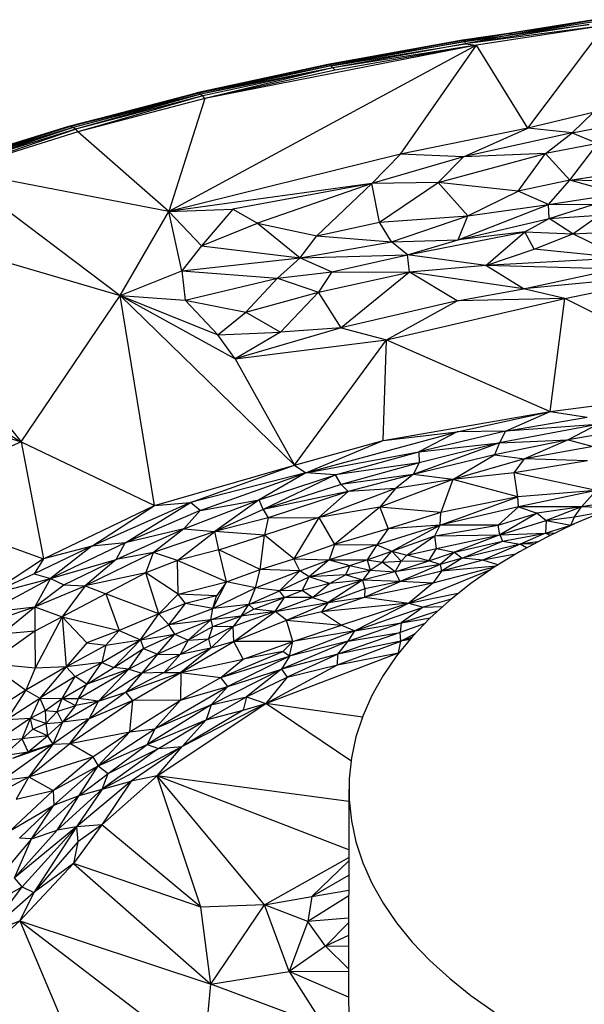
# Paper-space layout '_Isométrica' of a CAD drawing. Header units: millimetres. Extents: x -309 to 308, y -478 to -117.
# Tile 13 of 23: x -140 to -53, y -275 to -122. Entities that reach past the tile are written whole.
import ezdxf

# ---------------------------------------------------------------- set-up
doc = ezdxf.new("R2010")
doc.units = ezdxf.units.MM

psp = doc.layouts.new('_Isométrica')

# ---------------------------------------------------------------- linework, layer by layer
at = {"color": 7, "linetype": 'Continuous', "lineweight": 25}
for p, q in [((-51.1, -122.43), (-64.29, -124.55)), ((-51.1, -122.43), (-64.04, -124.59)), ((-51.04, -122.5), (-64.04, -124.59)), ((-51.04, -122.5), (-63.62, -124.73)), ((-63.62, -124.73), (-51.1, -122.72)), ((-64.29, -124.55), (-71.41, -125.59)), ((-64.29, -124.55), (-71.23, -125.63)), ((-64.04, -124.59), (-71.23, -125.63)), ((-64.04, -124.59), (-71.04, -125.82)), ((-51.81, -123.19), (-70.99, -126.16)), ((-49.34, -123.32), (-70.99, -126.16)), ((-49.34, -123.32), (-69.23, -126.35)), ((-64.29, -124.55), (-64.04, -124.59)), ((-64.04, -124.59), (-63.62, -124.73)), ((-63.62, -124.73), (-51.81, -123.19)), ((-61.31, -139.2), (-49.34, -123.32)), ((-71.41, -125.59), (-92.18, -129.33)), ((-71.23, -125.63), (-92.18, -129.33)), ((-71.23, -125.63), (-91.94, -129.37)), ((-91.94, -129.37), (-71.04, -125.82)), ((-71.04, -125.82), (-91.69, -129.54)), ((-91.69, -129.54), (-70.99, -126.16)), ((-70.99, -126.16), (-91.43, -129.85)), ((-71.41, -125.59), (-71.23, -125.63)), ((-71.23, -125.63), (-71.04, -125.82)), ((-71.04, -125.82), (-63.62, -124.73)), ((-71.04, -125.82), (-70.99, -126.16)), ((-63.62, -124.73), (-70.99, -126.16)), ((-70.99, -126.16), (-69.23, -126.35)), ((-69.23, -126.35), (-116.76, -152.04)), ((-69.23, -126.35), (-111.2, -134.63)), ((-69.23, -126.35), (-91.43, -129.85)), ((-69.23, -126.35), (-91.07, -130.25)), ((-80.97, -143.22), (-69.23, -126.35)), ((-61.31, -139.2), (-69.23, -126.35)), ((-92.18, -129.33), (-112.43, -133.73)), ((-112.43, -133.73), (-91.94, -129.37)), ((-91.94, -129.37), (-112.15, -133.76)), ((-91.69, -129.54), (-112.15, -133.76)), ((-91.69, -129.54), (-111.84, -133.92)), ((-91.43, -129.85), (-111.84, -133.92)), ((-91.43, -129.85), (-111.51, -134.21)), ((-91.43, -129.85), (-111.2, -134.63)), ((-91.07, -130.25), (-111.2, -134.63)), ((-92.18, -129.33), (-91.94, -129.37)), ((-91.94, -129.37), (-91.69, -129.54)), ((-91.43, -129.85), (-91.69, -129.54)), ((-91.43, -129.85), (-91.07, -130.25)), ((-132.27, -138.92), (-112.43, -133.73)), ((-112.15, -133.76), (-132.27, -138.92)), ((-112.15, -133.76), (-131.94, -138.94)), ((-112.43, -133.73), (-112.15, -133.76)), ((-112.15, -133.76), (-111.84, -133.92)), ((-111.84, -133.92), (-131.94, -138.94)), ((-111.84, -133.92), (-131.57, -139.08)), ((-111.84, -133.92), (-131.21, -139.36)), ((-111.51, -134.21), (-131.21, -139.36)), ((-111.51, -134.21), (-130.82, -139.77)), ((-111.2, -134.63), (-130.82, -139.77)), ((-111.2, -134.63), (-116.76, -152.04)), ((-111.84, -133.92), (-111.51, -134.21)), ((-111.2, -134.63), (-111.51, -134.21)), ((-51.18, -136.76), (-61.31, -139.2)), ((-54.46, -139.92), (-51.18, -136.76)), ((-54.46, -139.92), (-46.12, -138.27)), ((-132.27, -138.92), (-151.49, -144.91)), ((-131.94, -138.94), (-151.49, -144.91)), ((-131.94, -138.94), (-151.11, -144.91)), ((-131.57, -139.08), (-151.11, -144.91)), ((-131.57, -139.08), (-150.69, -145.04)), ((-131.57, -139.08), (-150.27, -145.31)), ((-131.21, -139.36), (-150.27, -145.31)), ((-149.88, -145.71), (-131.21, -139.36)), ((-130.82, -139.77), (-149.88, -145.71)), ((-132.27, -138.92), (-131.94, -138.94)), ((-131.57, -139.08), (-131.94, -138.94)), ((-131.21, -139.36), (-131.57, -139.08)), ((-131.21, -139.36), (-130.82, -139.77)), ((-116.76, -152.04), (-130.82, -139.77)), ((-61.31, -139.2), (-80.97, -143.22)), ((-71.24, -143.64), (-61.31, -139.2)), ((-54.46, -139.92), (-61.31, -139.2)), ((-54.46, -139.92), (-71.24, -143.64)), ((-58.58, -143.08), (-54.46, -139.92)), ((-54.46, -139.92), (-50.49, -141.56)), ((-50.49, -141.56), (-58.58, -143.08)), ((-54.79, -147.21), (-50.49, -141.56)), ((-80.97, -143.22), (-116.76, -152.04)), ((-80.97, -143.22), (-85.41, -147.74)), ((-71.24, -143.64), (-85.41, -147.74)), ((-71.24, -143.64), (-80.97, -143.22)), ((-75.17, -147.56), (-58.58, -143.08)), ((-75.17, -147.56), (-71.24, -143.64)), ((-58.58, -143.08), (-71.24, -143.64)), ((-62.78, -148.94), (-58.58, -143.08)), ((-54.79, -147.21), (-58.58, -143.08)), ((-149.88, -145.71), (-124.29, -165.01)), ((-116.76, -152.04), (-149.88, -145.71)), ((-54.79, -147.21), (-42.27, -145.32)), ((-54.79, -147.21), (-62.78, -148.94)), ((-58.1, -151), (-54.79, -147.21)), ((-47.44, -149.31), (-54.79, -147.21)), ((-46.76, -147.46), (-54.79, -147.21)), ((-85.41, -147.74), (-116.76, -152.04)), ((-85.41, -147.74), (-106.86, -151.68)), ((-85.41, -147.74), (-103.08, -153.88)), ((-85.41, -147.74), (-93.88, -155.84)), ((-75.17, -147.56), (-85.41, -147.74)), ((-84.22, -153.71), (-85.41, -147.74)), ((-84.22, -153.71), (-75.17, -147.56)), ((-70.58, -152.72), (-75.17, -147.56)), ((-62.78, -148.94), (-75.17, -147.56)), ((-70.58, -152.72), (-62.78, -148.94)), ((-58.1, -151), (-62.78, -148.94)), ((-58.1, -151), (-47.44, -149.31)), ((-124.29, -165.01), (-116.76, -152.04)), ((-116.76, -152.04), (-106.86, -151.68)), ((-114.75, -161.24), (-116.76, -152.04)), ((-116.76, -152.04), (-111.7, -157.38)), ((-106.86, -151.68), (-111.7, -157.38)), ((-106.86, -151.68), (-103.08, -153.88)), ((-72.03, -156.45), (-58.1, -151)), ((-70.58, -152.72), (-58.1, -151)), ((-57.98, -153.13), (-58.1, -151)), ((-51.33, -151.01), (-58.1, -151)), ((-57.98, -153.13), (-51.33, -151.01)), ((-167.9, -152.32), (-139.6, -187.64)), ((-167.9, -152.32), (-124.29, -165.01)), ((-84.22, -153.71), (-70.58, -152.72)), ((-82.36, -156.74), (-70.58, -152.72)), ((-72.03, -156.45), (-70.58, -152.72)), ((-72.03, -156.45), (-57.98, -153.13)), ((-61.77, -155.19), (-57.98, -153.13)), ((-57.98, -153.13), (-50.25, -152.61)), ((-54.36, -155.5), (-57.98, -153.13)), ((-54.36, -155.5), (-50.25, -152.61)), ((-111.7, -157.38), (-103.08, -153.88)), ((-103.08, -153.88), (-96.45, -159.2)), ((-103.08, -153.88), (-93.88, -155.84)), ((-93.88, -155.84), (-84.22, -153.71)), ((-82.36, -156.74), (-84.22, -153.71)), ((-54.36, -155.5), (-46.17, -155.08)), ((-96.45, -159.2), (-93.88, -155.84)), ((-93.88, -155.84), (-82.36, -156.74)), ((-82.36, -156.74), (-72.03, -156.45)), ((-79.87, -158.75), (-61.77, -155.19)), ((-79.87, -158.75), (-72.03, -156.45)), ((-61.77, -155.19), (-72.03, -156.45)), ((-67.79, -160.4), (-61.77, -155.19)), ((-60.31, -157.88), (-61.77, -155.19)), ((-61.77, -155.19), (-54.36, -155.5)), ((-60.31, -157.88), (-54.36, -155.5)), ((-46.73, -159.23), (-54.36, -155.5)), ((-111.7, -157.38), (-114.75, -161.24)), ((-111.7, -157.38), (-96.45, -159.2)), ((-96.45, -159.2), (-82.36, -156.74)), ((-79.87, -158.75), (-82.36, -156.74)), ((-67.79, -160.4), (-60.31, -157.88)), ((-46.73, -159.23), (-60.31, -157.88)), ((-114.75, -161.24), (-96.45, -159.2)), ((-99.98, -162.33), (-96.45, -159.2)), ((-96.45, -159.2), (-79.87, -158.75)), ((-96.45, -159.2), (-91.59, -161.38)), ((-91.59, -161.38), (-79.87, -158.75)), ((-79.59, -161.45), (-79.87, -158.75)), ((-67.79, -160.4), (-79.87, -158.75)), ((-46.73, -159.23), (-67.79, -160.4)), ((-185.45, -159.81), (-139.6, -187.64)), ((-67.79, -160.4), (-79.59, -161.45)), ((-61.95, -164.02), (-67.79, -160.4)), ((-47.97, -160.97), (-67.79, -160.4)), ((-61.95, -164.02), (-47.97, -160.97)), ((-124.29, -165.01), (-114.75, -161.24)), ((-114.75, -161.24), (-114.22, -165.76)), ((-114.75, -161.24), (-99.98, -162.33)), ((-114.22, -165.76), (-99.98, -162.33)), ((-104.86, -167.63), (-99.98, -162.33)), ((-99.98, -162.33), (-91.59, -161.38)), ((-99.98, -162.33), (-93.63, -164.54)), ((-91.59, -161.38), (-93.63, -164.54)), ((-93.63, -164.54), (-79.59, -161.45)), ((-91.59, -161.38), (-79.59, -161.45)), ((-79.59, -161.45), (-90.12, -170.01)), ((-72.19, -165.85), (-79.59, -161.45)), ((-61.95, -164.02), (-79.59, -161.45)), ((-35.57, -161.42), (-61.95, -164.02)), ((-55.55, -165.48), (-35.57, -161.42)), ((-72.19, -165.85), (-61.95, -164.02)), ((-55.55, -165.48), (-61.95, -164.02)), ((-139.6, -187.64), (-124.29, -165.01)), ((-118.99, -197.46), (-124.29, -165.01)), ((-97.37, -191.22), (-124.29, -165.01)), ((-124.29, -165.01), (-106.53, -174.8)), ((-124.29, -165.01), (-109.17, -171.1)), ((-124.29, -165.01), (-114.22, -165.76)), ((-104.86, -167.63), (-93.63, -164.54)), ((-93.63, -164.54), (-99.52, -170.71)), ((-90.12, -170.01), (-93.63, -164.54)), ((-83.13, -171.87), (-55.55, -165.48)), ((-55.55, -165.48), (-72.19, -165.85)), ((-57.82, -182.97), (-55.55, -165.48)), ((-28.66, -179.07), (-55.55, -165.48)), ((-109.17, -171.1), (-114.22, -165.76)), ((-114.22, -165.76), (-104.86, -167.63)), ((-72.19, -165.85), (-90.12, -170.01)), ((-83.13, -171.87), (-72.19, -165.85)), ((-201.86, -167.93), (-139.6, -187.64)), ((-109.17, -171.1), (-104.86, -167.63)), ((-104.86, -167.63), (-99.52, -170.71)), ((-90.12, -170.01), (-106.53, -174.8)), ((-90.12, -170.01), (-99.52, -170.71)), ((-90.12, -170.01), (-83.13, -171.87)), ((-109.17, -171.1), (-99.52, -170.71)), ((-106.53, -174.8), (-109.17, -171.1)), ((-99.52, -170.71), (-106.53, -174.8)), ((-106.53, -174.8), (-83.13, -171.87)), ((-97.37, -191.22), (-83.13, -171.87)), ((-83.62, -187.4), (-83.13, -171.87)), ((-83.13, -171.87), (-57.82, -182.97)), ((-106.53, -174.8), (-97.37, -191.22)), ((-57.82, -182.97), (-28.66, -179.07)), ((-57.82, -182.97), (-38.72, -180.48)), ((-83.62, -187.4), (-57.82, -182.97)), ((-72.2, -186.1), (-57.82, -182.97)), ((-64.75, -185.99), (-57.82, -182.97)), ((-64.75, -185.99), (-52.1, -183.82)), ((-57.82, -182.97), (-52.1, -183.82)), ((-50.51, -184.97), (-65.67, -187.77)), ((-50.51, -184.97), (-64.75, -185.99)), ((-50.51, -184.97), (-55.05, -187.3)), ((-44.26, -185.45), (-55.05, -187.3)), ((-95.6, -192.41), (-72.2, -186.1)), ((-83.62, -187.4), (-72.2, -186.1)), ((-64.75, -185.99), (-78.13, -189.17)), ((-72.2, -186.1), (-78.13, -189.17)), ((-64.75, -185.99), (-72.2, -186.1)), ((-64.75, -185.99), (-65.67, -187.77)), ((-139.6, -187.64), (-160.69, -196.96)), ((-139.6, -187.64), (-136.14, -205.68)), ((-139.6, -187.64), (-118.99, -197.46)), ((-97.37, -191.22), (-83.62, -187.4)), ((-95.6, -192.41), (-83.62, -187.4)), ((-65.67, -187.77), (-78.99, -192.66)), ((-78.13, -189.17), (-65.67, -187.77)), ((-65.67, -187.77), (-78.09, -190.88)), ((-55.05, -187.3), (-66.43, -189.65)), ((-65.67, -187.77), (-66.43, -189.65)), ((-65.67, -187.77), (-55.05, -187.3)), ((-55.05, -187.3), (-61.82, -190.24)), ((-51.18, -188.35), (-61.82, -190.24)), ((-55.05, -187.3), (-51.18, -188.35)), ((-95.6, -192.41), (-78.13, -189.17)), ((-91.03, -192.72), (-78.13, -189.17)), ((-66.43, -189.65), (-78.99, -192.66)), ((-78.13, -189.17), (-78.09, -190.88)), ((-72.87, -193.46), (-66.43, -189.65)), ((-66.43, -189.65), (-61.82, -190.24)), ((-118.99, -197.46), (-97.37, -191.22)), ((-113.41, -196.99), (-97.37, -191.22)), ((-97.37, -191.22), (-95.6, -192.41)), ((-78.09, -190.88), (-91.03, -192.72)), ((-78.09, -190.88), (-90.16, -194.2)), ((-78.09, -190.88), (-78.99, -192.66)), ((-61.82, -190.24), (-72.87, -193.46)), ((-63.42, -192.43), (-61.82, -190.24)), ((-52.09, -190.54), (-63.42, -192.43)), ((-52.09, -190.54), (-61.82, -190.24)), ((-95.6, -192.41), (-113.41, -196.99)), ((-111.94, -198.24), (-95.6, -192.41)), ((-95.6, -192.41), (-102.83, -196.59)), ((-102.83, -196.59), (-91.03, -192.72)), ((-91.03, -192.72), (-102.2, -198.08)), ((-91.03, -192.72), (-95.6, -192.41)), ((-90.16, -194.2), (-91.03, -192.72)), ((-78.99, -192.66), (-90.16, -194.2)), ((-78.99, -192.66), (-89.07, -195.28)), ((-78.99, -192.66), (-81.75, -194.85)), ((-72.87, -193.46), (-78.99, -192.66)), ((-63.42, -192.43), (-72.87, -193.46)), ((-62.84, -196.15), (-63.42, -192.43)), ((-50.72, -195.16), (-63.42, -192.43)), ((-90.16, -194.2), (-102.2, -198.08)), ((-90.16, -194.2), (-89.07, -195.28)), ((-72.87, -193.46), (-84.15, -197.72)), ((-72.87, -193.46), (-81.75, -194.85)), ((-72.87, -193.46), (-74.74, -198.54)), ((-62.84, -196.15), (-72.87, -193.46)), ((-89.07, -195.28), (-102.2, -198.08)), ((-89.07, -195.28), (-101.44, -199.39)), ((-81.75, -194.85), (-93.58, -199.3)), ((-89.07, -195.28), (-93.58, -199.3)), ((-81.75, -194.85), (-89.07, -195.28)), ((-81.75, -194.85), (-84.15, -197.72)), ((-74.84, -200.48), (-62.84, -196.15)), ((-62.84, -196.15), (-74.74, -198.54)), ((-50.72, -195.16), (-62.84, -196.15)), ((-62.74, -197.67), (-62.84, -196.15)), ((-50.72, -195.16), (-62.74, -197.67)), ((-53.02, -197.66), (-50.72, -195.16)), ((-160.69, -196.96), (-136.14, -205.68)), ((-136.14, -205.68), (-118.99, -197.46)), ((-113.41, -196.99), (-128.68, -203.72)), ((-128.68, -203.72), (-118.99, -197.46)), ((-123.52, -203.21), (-113.41, -196.99)), ((-118.99, -197.46), (-113.41, -196.99)), ((-114.43, -201.07), (-102.83, -196.59)), ((-111.94, -198.24), (-113.41, -196.99)), ((-111.94, -198.24), (-102.83, -196.59)), ((-102.83, -196.59), (-109.67, -201.5)), ((-102.2, -198.08), (-102.83, -196.59)), ((-62.74, -197.67), (-74.84, -200.48)), ((-62.74, -197.67), (-65.86, -200.48)), ((-53.02, -197.66), (-62.74, -197.67)), ((-62.74, -197.67), (-59.84, -198.65)), ((-53.02, -197.66), (-59.84, -198.65)), ((-53.02, -197.66), (-58.44, -199.8)), ((-54.06, -199.19), (-53.02, -197.66)), ((-46.46, -196.66), (-53.02, -197.66)), ((-48.15, -197.86), (-53.02, -197.66)), ((-111.94, -198.24), (-123.52, -203.21)), ((-114.43, -201.07), (-111.94, -198.24)), ((-102.2, -198.08), (-109.67, -201.5)), ((-102.2, -198.08), (-101.44, -199.39)), ((-84.15, -197.72), (-93.58, -199.3)), ((-84.15, -197.72), (-91.18, -203.49)), ((-84.15, -197.72), (-82.89, -201.06)), ((-74.74, -198.54), (-84.15, -197.72)), ((-74.74, -198.54), (-82.89, -201.06)), ((-74.84, -200.48), (-74.74, -198.54)), ((-65.86, -200.48), (-59.84, -198.65)), ((-59.84, -198.65), (-65.6, -202.02)), ((-59.84, -198.65), (-58.44, -199.8)), ((-58.44, -199.8), (-54.06, -199.19)), ((-54.66, -200.48), (-54.06, -199.19)), ((-54.06, -199.19), (-49.59, -198.41)), ((-101.44, -199.39), (-109.67, -201.5)), ((-93.58, -199.3), (-101.98, -202.07)), ((-101.44, -199.39), (-101.98, -202.07)), ((-101.44, -199.39), (-93.58, -199.3)), ((-93.58, -199.3), (-97.46, -205.68)), ((-93.58, -199.3), (-91.18, -203.49)), ((-74.84, -200.48), (-84.64, -203.54)), ((-74.84, -200.48), (-82.89, -201.06)), ((-82.29, -204.5), (-74.84, -200.48)), ((-75.65, -202.17), (-74.84, -200.48)), ((-75.65, -202.17), (-65.86, -200.48)), ((-65.86, -200.48), (-74.84, -200.48)), ((-65.6, -202.02), (-65.86, -200.48)), ((-65.6, -202.02), (-58.44, -199.8)), ((-58.44, -199.8), (-58.55, -201.75)), ((-58.55, -201.75), (-54.66, -200.48)), ((-58.44, -199.8), (-54.66, -200.48)), ((-54.66, -200.48), (-54.06, -200.28)), ((-54.66, -200.48), (-54.44, -200.45)), ((-54.58, -200.51), (-54.66, -200.48)), ((-124.92, -205.8), (-114.43, -201.07)), ((-114.43, -201.07), (-123.52, -203.21)), ((-114.43, -201.07), (-119.13, -204.73)), ((-109.67, -201.5), (-119.13, -204.73)), ((-115.43, -205.96), (-109.67, -201.5)), ((-114.43, -201.07), (-109.67, -201.5)), ((-109.03, -204.32), (-109.67, -201.5)), ((-101.98, -202.07), (-109.67, -201.5)), ((-109.03, -204.32), (-101.98, -202.07)), ((-102.65, -207.33), (-101.98, -202.07)), ((-97.46, -205.68), (-101.98, -202.07)), ((-82.89, -201.06), (-91.18, -203.49)), ((-82.89, -201.06), (-84.64, -203.54)), ((-82.29, -204.5), (-75.65, -202.17)), ((-79.99, -205.16), (-75.65, -202.17)), ((-75.65, -202.17), (-65.6, -202.02)), ((-75.38, -204.09), (-75.65, -202.17)), ((-75.38, -204.09), (-65.6, -202.02)), ((-65.6, -202.02), (-72.63, -204.66)), ((-65.6, -202.02), (-58.55, -201.75)), ((-65.6, -202.02), (-65.23, -202.97)), ((-65.23, -202.97), (-58.55, -201.75)), ((-58.55, -201.75), (-62.5, -203.46)), ((-58.55, -201.75), (-57.09, -201.69)), ((-58.55, -201.75), (-57.86, -202.07)), ((-128.68, -203.72), (-137.56, -208.04)), ((-128.68, -203.72), (-136.14, -205.68)), ((-123.52, -203.21), (-135.06, -208.74)), ((-128.68, -203.72), (-135.06, -208.74)), ((-123.52, -203.21), (-128.68, -203.72)), ((-124.92, -205.8), (-123.52, -203.21)), ((-91.18, -203.49), (-97.46, -205.68)), ((-91.18, -203.49), (-91.98, -205.84)), ((-84.64, -203.54), (-91.98, -205.84)), ((-91.18, -203.49), (-84.64, -203.54)), ((-84.64, -203.54), (-86.1, -205.86)), ((-84.64, -203.54), (-82.29, -204.5)), ((-72.63, -204.66), (-65.23, -202.97)), ((-71.42, -205.59), (-65.23, -202.97)), ((-62.5, -203.46), (-71.42, -205.59)), ((-62.5, -203.46), (-68.22, -205.9)), ((-65.23, -202.97), (-62.5, -203.46)), ((-59.82, -203.08), (-62.5, -203.46)), ((-60.38, -203.38), (-62.5, -203.46)), ((-61.48, -203.98), (-62.5, -203.46)), ((-119.13, -204.73), (-129.71, -209.89)), ((-119.13, -204.73), (-124.92, -205.8)), ((-120.31, -207.88), (-119.13, -204.73)), ((-115.43, -205.96), (-119.13, -204.73)), ((-109.03, -204.32), (-115.43, -205.96)), ((-107.85, -209.23), (-109.03, -204.32)), ((-102.65, -207.33), (-109.03, -204.32)), ((-86.1, -205.86), (-82.29, -204.5)), ((-83.78, -206.23), (-82.29, -204.5)), ((-82.29, -204.5), (-80.84, -206.04)), ((-82.29, -204.5), (-79.99, -205.16)), ((-80.84, -206.04), (-79.99, -205.16)), ((-79.99, -205.16), (-75.38, -204.09)), ((-76.59, -206.01), (-79.99, -205.16)), ((-76.59, -206.01), (-75.38, -204.09)), ((-76.59, -206.01), (-72.63, -204.66)), ((-75.38, -204.09), (-72.63, -204.66)), ((-72.63, -204.66), (-74.85, -206.56)), ((-72.63, -204.66), (-71.42, -205.59)), ((-63.22, -204.98), (-68.22, -205.9)), ((-136.14, -205.68), (-144.53, -211.23)), ((-136.14, -205.68), (-137.56, -208.04)), ((-135.06, -208.74), (-124.92, -205.8)), ((-133, -209.73), (-124.92, -205.8)), ((-124.92, -205.8), (-129.71, -209.89)), ((-115.43, -205.96), (-120.31, -207.88)), ((-115.34, -211.18), (-115.43, -205.96)), ((-107.85, -209.23), (-115.43, -205.96)), ((-102.65, -207.33), (-97.46, -205.68)), ((-96.5, -207.57), (-97.46, -205.68)), ((-97.46, -205.68), (-91.98, -205.84)), ((-96.5, -207.57), (-91.98, -205.84)), ((-91.98, -205.84), (-95.09, -208.49)), ((-95.09, -208.49), (-88.8, -206.71)), ((-91.98, -205.84), (-88.8, -206.71)), ((-91.98, -205.84), (-86.1, -205.86)), ((-88.8, -206.71), (-89.45, -208.15)), ((-88.8, -206.71), (-86.1, -205.86)), ((-88.8, -206.71), (-85.65, -207.46)), ((-86.1, -205.86), (-85.65, -207.46)), ((-86.1, -205.86), (-83.78, -206.23)), ((-85.65, -207.46), (-83.78, -206.23)), ((-83.78, -206.23), (-80.84, -206.04)), ((-81.77, -207.71), (-83.78, -206.23)), ((-81.77, -207.71), (-76.59, -206.01)), ((-81.77, -207.71), (-80.84, -206.04)), ((-74.85, -206.56), (-81.77, -207.71)), ((-74.85, -206.56), (-81, -209.19)), ((-80.84, -206.04), (-76.59, -206.01)), ((-74.85, -206.56), (-76.59, -206.01)), ((-71.42, -205.59), (-74.85, -206.56)), ((-74.85, -206.56), (-74.65, -207.62)), ((-71.42, -205.59), (-74.65, -207.62)), ((-68.22, -205.9), (-74.65, -207.62)), ((-68.22, -205.9), (-71.42, -205.59)), ((-65.91, -206.63), (-68.22, -205.9)), ((-137.56, -208.04), (-144.53, -211.23)), ((-137.56, -208.04), (-135.06, -208.74)), ((-120.31, -207.88), (-129.71, -209.89)), ((-120.31, -207.88), (-126.5, -211.1)), ((-118.29, -214.21), (-120.31, -207.88)), ((-115.34, -211.18), (-120.31, -207.88)), ((-107.85, -209.23), (-102.65, -207.33)), ((-103.37, -210.2), (-102.65, -207.33)), ((-103.37, -210.2), (-96.5, -207.57)), ((-96.5, -207.57), (-102.65, -207.33)), ((-99.64, -210.62), (-96.5, -207.57)), ((-95.09, -208.49), (-96.5, -207.57)), ((-89.45, -208.15), (-95.09, -208.49)), ((-91.96, -209.53), (-89.45, -208.15)), ((-89.45, -208.15), (-85.65, -207.46)), ((-86.86, -208.98), (-89.45, -208.15)), ((-85.65, -207.46), (-86.86, -208.98)), ((-81.77, -207.71), (-86.86, -208.98)), ((-85.65, -207.46), (-81.77, -207.71)), ((-81, -209.19), (-81.77, -207.71)), ((-74.65, -207.62), (-81, -209.19)), ((-67.08, -207.39), (-79.7, -212.57)), ((-66.49, -207.01), (-75.99, -209.47)), ((-74.65, -207.62), (-75.99, -209.47)), ((-66.2, -206.82), (-74.65, -207.62)), ((-135.06, -208.74), (-144.64, -213.92)), ((-144.53, -211.23), (-135.06, -208.74)), ((-135.06, -208.74), (-137.49, -213.14)), ((-137.49, -213.14), (-133, -209.73)), ((-135.06, -208.74), (-133, -209.73)), ((-133, -209.73), (-129.71, -209.89)), ((-115.34, -211.18), (-107.85, -209.23)), ((-109.97, -213.36), (-107.85, -209.23)), ((-107.85, -209.23), (-109.4, -211.44)), ((-103.37, -210.2), (-107.85, -209.23)), ((-99.64, -210.62), (-95.09, -208.49)), ((-96.14, -210.61), (-95.09, -208.49)), ((-91.96, -209.53), (-96.14, -210.61)), ((-91.96, -209.53), (-95.09, -208.49)), ((-86.86, -208.98), (-94.57, -211.66)), ((-94.57, -211.66), (-91.96, -209.53)), ((-86.86, -208.98), (-92.16, -212.44)), ((-86.86, -208.98), (-91.96, -209.53)), ((-86.86, -208.98), (-86.47, -210.35)), ((-81, -209.19), (-86.86, -208.98)), ((-86.51, -211.62), (-81, -209.19)), ((-75.99, -209.47), (-86.51, -211.62)), ((-81, -209.19), (-86.47, -210.35)), ((-75.99, -209.47), (-81, -209.19)), ((-75.99, -209.47), (-79.7, -212.57)), ((-137.49, -213.14), (-129.71, -209.89)), ((-129.71, -209.89), (-133.26, -214.64)), ((-126.5, -211.1), (-133.26, -214.64)), ((-129.71, -209.89), (-126.5, -211.1)), ((-126.5, -211.1), (-124.45, -216.78)), ((-118.29, -214.21), (-126.5, -211.1)), ((-118.29, -214.21), (-115.34, -211.18)), ((-114.18, -212.59), (-115.34, -211.18)), ((-109.4, -211.44), (-115.34, -211.18)), ((-109.97, -213.36), (-103.37, -210.2)), ((-104.38, -212.74), (-103.37, -210.2)), ((-104.38, -212.74), (-99.64, -210.62)), ((-99.64, -210.62), (-103.37, -210.2)), ((-96.14, -210.61), (-99.64, -210.62)), ((-98.87, -211.69), (-99.64, -210.62)), ((-98.87, -211.69), (-96.14, -210.61)), ((-94.57, -211.66), (-96.14, -210.61)), ((-86.47, -210.35), (-92.16, -212.44)), ((-86.47, -210.35), (-86.51, -211.62)), ((-79.7, -212.57), (-72.03, -211.01)), ((-114.18, -212.59), (-118.29, -214.21)), ((-116.74, -215.87), (-114.18, -212.59)), ((-109.4, -211.44), (-114.18, -212.59)), ((-109.97, -213.36), (-114.18, -212.59)), ((-110.29, -215.11), (-104.38, -212.74)), ((-109.97, -213.36), (-109.4, -211.44)), ((-104.38, -212.74), (-109.97, -213.36)), ((-105.59, -214.56), (-104.38, -212.74)), ((-98.87, -211.69), (-104.38, -212.74)), ((-103.63, -213.46), (-104.38, -212.74)), ((-103.63, -213.46), (-98.87, -211.69)), ((-100.32, -213.85), (-94.57, -211.66)), ((-100.32, -213.85), (-98.87, -211.69)), ((-100.32, -213.85), (-92.16, -212.44)), ((-94.57, -211.66), (-98.87, -211.69)), ((-98.56, -215.18), (-92.16, -212.44)), ((-94.57, -211.66), (-92.16, -212.44)), ((-93.15, -213.9), (-86.51, -211.62)), ((-92.16, -212.44), (-93.15, -213.9)), ((-79.7, -212.57), (-93.15, -213.9)), ((-92.16, -212.44), (-86.51, -211.62)), ((-79.7, -212.57), (-90.08, -215.94)), ((-79.7, -212.57), (-88.03, -216.83)), ((-86.51, -211.62), (-79.7, -212.57)), ((-79.7, -212.57), (-77.45, -213.19)), ((-73.14, -211.92), (-77.45, -213.19)), ((-144.64, -213.92), (-137.49, -213.14)), ((-143.04, -214.99), (-137.49, -213.14)), ((-142.6, -217.34), (-137.49, -213.14)), ((-137.49, -213.14), (-137.47, -216.85)), ((-137.49, -213.14), (-133.26, -214.64)), ((-118.29, -214.21), (-124.45, -216.78)), ((-121.12, -218.21), (-118.29, -214.21)), ((-116.74, -215.87), (-118.29, -214.21)), ((-116.74, -215.87), (-109.97, -213.36)), ((-110.29, -215.11), (-109.97, -213.36)), ((-100.32, -213.85), (-106.82, -216.15)), ((-106.74, -218.49), (-100.32, -213.85)), ((-103.63, -213.46), (-105.59, -214.56)), ((-100.32, -213.85), (-105.59, -214.56)), ((-100.32, -213.85), (-103.63, -213.46)), ((-98.56, -215.18), (-100.32, -213.85)), ((-93.15, -213.9), (-98.56, -215.18)), ((-93.15, -213.9), (-90.08, -215.94)), ((-88.03, -216.83), (-77.45, -213.19)), ((-77.45, -213.19), (-80.84, -215.56)), ((-80.84, -215.56), (-75.22, -213.75)), ((-77.45, -213.19), (-74.47, -213.07)), ((-133.26, -214.64), (-137.47, -216.85)), ((-133.26, -214.64), (-137.43, -222.57)), ((-133.26, -214.64), (-132.62, -222.39)), ((-133.26, -214.64), (-129.41, -218.67)), ((-133.26, -214.64), (-124.45, -216.78)), ((-121.12, -218.21), (-116.74, -215.87)), ((-110.29, -215.11), (-116.74, -215.87)), ((-115.85, -217.34), (-116.74, -215.87)), ((-115.85, -217.34), (-110.29, -215.11)), ((-110.29, -215.11), (-113.8, -218.26)), ((-105.59, -214.56), (-110.29, -215.11)), ((-110.29, -215.11), (-110.01, -216.2)), ((-105.59, -214.56), (-110.01, -216.2)), ((-105.59, -214.56), (-106.82, -216.15)), ((-106.74, -218.49), (-98.56, -215.18)), ((-97.58, -218.49), (-98.56, -215.18)), ((-98.56, -215.18), (-90.08, -215.94)), ((-89.04, -218.4), (-80.84, -215.56)), ((-88.03, -216.83), (-80.84, -215.56)), ((-80.84, -215.56), (-81.01, -217.09)), ((-77.3, -215.76), (-81.01, -217.09)), ((-80.84, -215.56), (-76.32, -214.79)), ((-137.47, -216.85), (-144.53, -221.89)), ((-137.47, -216.85), (-142.6, -217.34)), ((-137.47, -216.85), (-137.43, -222.57)), ((-124.45, -216.78), (-129.41, -218.67)), ((-124.45, -216.78), (-126.49, -219.01)), ((-124.45, -216.78), (-121.12, -218.21)), ((-121.12, -218.21), (-115.85, -217.34)), ((-120.69, -219.54), (-115.85, -217.34)), ((-118.53, -220.43), (-115.85, -217.34)), ((-115.85, -217.34), (-113.8, -218.26)), ((-110.01, -216.2), (-113.8, -218.26)), ((-106.82, -216.15), (-110.65, -218.05)), ((-110.01, -216.2), (-110.65, -218.05)), ((-106.82, -216.15), (-110.29, -219.48)), ((-106.82, -216.15), (-110.01, -216.2)), ((-106.74, -218.49), (-106.82, -216.15)), ((-88.03, -216.83), (-98.11, -220.72)), ((-97.58, -218.49), (-90.08, -215.94)), ((-88.03, -216.83), (-97.58, -218.49)), ((-81.01, -217.09), (-90.66, -220.43)), ((-90.08, -215.94), (-88.03, -216.83)), ((-89.04, -218.4), (-88.03, -216.83)), ((-89.04, -218.4), (-81.01, -217.09)), ((-80.89, -218.41), (-81.01, -217.09)), ((-80.89, -218.41), (-78.71, -217.25)), ((-129.41, -218.67), (-132.62, -222.39)), ((-129.41, -218.67), (-126.49, -219.01)), ((-127.14, -221.71), (-121.12, -218.21)), ((-126.49, -219.01), (-121.12, -218.21)), ((-125.27, -222.47), (-121.12, -218.21)), ((-121.12, -218.21), (-120.69, -219.54)), ((-118.53, -220.43), (-113.8, -218.26)), ((-110.65, -218.05), (-115.01, -220.48)), ((-113.8, -218.26), (-115.01, -220.48)), ((-114.9, -223.26), (-106.74, -218.49)), ((-113.8, -218.26), (-110.65, -218.05)), ((-110.65, -218.05), (-110.29, -219.48)), ((-106.74, -218.49), (-110.29, -219.48)), ((-105.3, -221.19), (-106.74, -218.49)), ((-97.58, -218.49), (-106.74, -218.49)), ((-105.3, -221.19), (-97.58, -218.49)), ((-89.04, -218.4), (-99.38, -222.75)), ((-99.17, -220), (-97.58, -218.49)), ((-89.04, -218.4), (-98.11, -220.72)), ((-98.11, -220.72), (-97.58, -218.49)), ((-90.72, -222.07), (-80.89, -218.41)), ((-90.66, -220.43), (-89.04, -218.4)), ((-80.89, -218.41), (-90.66, -220.43)), ((-81.27, -220.22), (-80.89, -218.41)), ((-80.89, -218.41), (-79.22, -217.82)), ((-79.52, -218.17), (-80.89, -218.41)), ((-132.62, -222.39), (-126.49, -219.01)), ((-126.49, -219.01), (-127.14, -221.71)), ((-125.27, -222.47), (-120.69, -219.54)), ((-122.96, -222.76), (-120.69, -219.54)), ((-118.53, -220.43), (-122.96, -222.76)), ((-118.53, -220.43), (-120.93, -223.35)), ((-115.01, -220.48), (-120.93, -223.35)), ((-120.69, -219.54), (-118.53, -220.43)), ((-118.53, -220.43), (-115.01, -220.48)), ((-110.29, -219.48), (-117.47, -223.26)), ((-115.01, -220.48), (-117.47, -223.26)), ((-110.29, -219.48), (-115.01, -220.48)), ((-110.29, -219.48), (-114.9, -223.26)), ((-108.73, -224.02), (-99.17, -220)), ((-99.17, -220), (-105.3, -221.19)), ((-101.77, -228.02), (-81.27, -220.22)), ((-90.66, -220.43), (-99.38, -222.75)), ((-98.11, -220.72), (-99.17, -220)), ((-90.66, -220.43), (-98.47, -223.97)), ((-90.72, -222.07), (-81.27, -220.22)), ((-90.72, -222.07), (-90.66, -220.43)), ((-81.27, -220.22), (-81.17, -220.18)), ((-81.22, -220.25), (-81.27, -220.22)), ((-144.53, -221.89), (-138.84, -225.98)), ((-137.43, -222.57), (-144.53, -221.89)), ((-127.14, -221.71), (-132.62, -222.39)), ((-131.25, -223.89), (-127.14, -221.71)), ((-129.46, -225.07), (-127.14, -221.71)), ((-127.14, -221.71), (-125.27, -222.47)), ((-114.9, -223.26), (-105.3, -221.19)), ((-108.73, -224.02), (-98.11, -220.72)), ((-108.73, -224.02), (-105.3, -221.19)), ((-98.11, -220.72), (-107.63, -225.4)), ((-98.11, -220.72), (-99.38, -222.75)), ((-132.62, -222.39), (-138.84, -225.98)), ((-137.43, -222.57), (-138.84, -225.98)), ((-132.62, -222.39), (-137.43, -222.57)), ((-132.62, -222.39), (-136.72, -227.24)), ((-131.25, -223.89), (-132.62, -222.39)), ((-130.73, -227.28), (-122.96, -222.76)), ((-129.46, -225.07), (-125.27, -222.47)), ((-122.96, -222.76), (-129.46, -225.07)), ((-127.64, -227.67), (-122.96, -222.76)), ((-120.93, -223.35), (-127.64, -227.67)), ((-122.96, -222.76), (-125.27, -222.47)), ((-123.43, -226.31), (-114.9, -223.26)), ((-117.47, -223.26), (-123.43, -226.31)), ((-120.93, -223.35), (-123.43, -226.31)), ((-122.96, -222.76), (-120.93, -223.35)), ((-122.31, -227.58), (-114.9, -223.26)), ((-117.47, -223.26), (-120.93, -223.35)), ((-117.47, -223.26), (-114.9, -223.26)), ((-114.9, -223.26), (-114.96, -227.54)), ((-114.9, -223.26), (-108.73, -224.02)), ((-99.38, -222.75), (-110.24, -228.24)), ((-107.63, -225.4), (-99.38, -222.75)), ((-99.38, -222.75), (-104.74, -227.04)), ((-101.77, -228.02), (-90.72, -222.07)), ((-99.38, -222.75), (-98.47, -223.97)), ((-98.47, -223.97), (-90.72, -222.07)), ((-131.25, -223.89), (-136.72, -227.24)), ((-133.25, -227.28), (-131.25, -223.89)), ((-129.46, -225.07), (-131.25, -223.89)), ((-114.96, -227.54), (-108.73, -224.02)), ((-107.63, -225.4), (-108.73, -224.02)), ((-104.74, -227.04), (-98.47, -223.97)), ((-98.47, -223.97), (-101.77, -228.02)), ((-138.84, -225.98), (-143.54, -229.01)), ((-138.84, -225.98), (-141.82, -230.49)), ((-138.84, -225.98), (-136.72, -227.24)), ((-133.25, -227.28), (-129.46, -225.07)), ((-130.73, -227.28), (-129.46, -225.07)), ((-123.43, -226.31), (-129.08, -230.42)), ((-127.64, -227.67), (-123.43, -226.31)), ((-122.31, -227.58), (-123.43, -226.31)), ((-118.94, -231.97), (-107.63, -225.4)), ((-114.96, -227.54), (-107.63, -225.4)), ((-110.24, -228.24), (-107.63, -225.4)), ((-141.82, -230.49), (-136.72, -227.24)), ((-136.72, -227.24), (-138.14, -230.33)), ((-136.72, -227.24), (-135.87, -229.1)), ((-136.72, -227.24), (-133.25, -227.28)), ((-135.87, -229.1), (-133.25, -227.28)), ((-134.03, -229.27), (-133.25, -227.28)), ((-133.25, -227.28), (-131.17, -228.35)), ((-133.25, -227.28), (-130.73, -227.28)), ((-127.64, -227.67), (-133.21, -230.91)), ((-132.06, -234.22), (-122.31, -227.58)), ((-131.17, -228.35), (-130.73, -227.28)), ((-127.64, -227.67), (-131.17, -228.35)), ((-127.64, -227.67), (-130.73, -227.28)), ((-122.31, -227.58), (-129.08, -230.42)), ((-129.08, -230.42), (-127.64, -227.67)), ((-122.79, -232.41), (-114.96, -227.54)), ((-122.79, -232.41), (-122.31, -227.58)), ((-114.96, -227.54), (-122.31, -227.58)), ((-114.96, -227.54), (-118.94, -231.97)), ((-118.58, -239.22), (-101.77, -228.02)), ((-101.77, -228.02), (-114.69, -234.71)), ((-111, -230.55), (-104.74, -227.04)), ((-110.24, -228.24), (-104.74, -227.04)), ((-104.74, -227.04), (-105.29, -229.06)), ((-105.29, -229.06), (-101.77, -228.02)), ((-104.74, -227.04), (-101.77, -228.02)), ((-88.64, -236.92), (-101.77, -228.02)), ((-86.86, -230.16), (-101.77, -228.02)), ((-138.14, -230.33), (-135.87, -229.1)), ((-135.87, -229.1), (-135.75, -231.13)), ((-135.87, -229.1), (-134.03, -229.27)), ((-135.75, -231.13), (-134.03, -229.27)), ((-134.03, -229.27), (-131.17, -228.35)), ((-133.21, -230.91), (-134.03, -229.27)), ((-131.17, -228.35), (-133.21, -230.91)), ((-110.24, -228.24), (-120.09, -234.37)), ((-110.24, -228.24), (-118.94, -231.97)), ((-105.29, -229.06), (-114.69, -234.71)), ((-110.24, -228.24), (-111, -230.55)), ((-111, -230.55), (-105.29, -229.06)), ((-138.14, -230.33), (-143.37, -233.9)), ((-141.82, -230.49), (-138.14, -230.33)), ((-139.45, -233.51), (-138.14, -230.33)), ((-137.8, -231.99), (-138.14, -230.33)), ((-135.75, -231.13), (-138.14, -230.33)), ((-137.8, -231.99), (-135.75, -231.13)), ((-135.75, -231.13), (-133.21, -230.91)), ((-135.75, -231.13), (-135.5, -233.06)), ((-133.21, -230.91), (-135.5, -233.06)), ((-129.08, -230.42), (-134.69, -234.32)), ((-133.21, -230.91), (-134.69, -234.32)), ((-129.08, -230.42), (-133.21, -230.91)), ((-132.06, -234.22), (-129.08, -230.42)), ((-120.09, -234.37), (-111, -230.55)), ((-118.37, -234.97), (-111, -230.55)), ((-111, -230.55), (-114.69, -234.71)), ((-139.45, -233.51), (-137.8, -231.99)), ((-135.5, -233.06), (-137.8, -231.99)), ((-132.06, -234.22), (-122.79, -232.41)), ((-128.53, -236.28), (-122.79, -232.41)), ((-127.67, -237.69), (-118.94, -231.97)), ((-127.67, -237.69), (-122.79, -232.41)), ((-122.79, -232.41), (-118.94, -231.97)), ((-118.94, -231.97), (-120.09, -234.37)), ((-139.45, -233.51), (-143.37, -233.9)), ((-142.32, -236.08), (-139.45, -233.51)), ((-135.5, -233.06), (-139.45, -233.51)), ((-138.49, -235.51), (-139.45, -233.51)), ((-138.49, -235.51), (-135.5, -233.06)), ((-135.5, -233.06), (-134.69, -234.32)), ((-134.69, -234.32), (-142.52, -239.96)), ((-142.32, -236.08), (-138.49, -235.51)), ((-140.89, -236.49), (-134.69, -234.32)), ((-140.89, -236.49), (-138.49, -235.51)), ((-134.69, -234.32), (-138.49, -235.51)), ((-138.4, -239.39), (-132.06, -234.22)), ((-134.69, -234.32), (-138.4, -239.39)), ((-134.69, -234.32), (-132.06, -234.22)), ((-128.53, -236.28), (-132.06, -234.22)), ((-127.67, -237.69), (-120.09, -234.37)), ((-114.69, -234.71), (-127.05, -241.29)), ((-118.37, -234.97), (-127.05, -241.29)), ((-126.16, -238.86), (-120.09, -234.37)), ((-126.16, -238.86), (-118.37, -234.97)), ((-114.69, -234.71), (-122.56, -240.02)), ((-120.09, -234.37), (-118.37, -234.97)), ((-118.58, -239.22), (-114.69, -234.71)), ((-118.37, -234.97), (-114.69, -234.71)), ((-138.4, -239.39), (-128.53, -236.28)), ((-134.64, -241.49), (-128.53, -236.28)), ((-128.53, -236.28), (-127.67, -237.69)), ((-134.64, -241.49), (-127.67, -237.69)), ((-134.55, -243.76), (-127.67, -237.69)), ((-130.63, -242.24), (-127.67, -237.69)), ((-127.67, -237.69), (-126.16, -238.86)), ((-143.93, -242.3), (-138.4, -239.39)), ((-142.52, -239.96), (-138.4, -239.39)), ((-138.4, -239.39), (-140.34, -242.84)), ((-138.4, -239.39), (-134.64, -241.49)), ((-122.56, -240.02), (-131.01, -247.08)), ((-130.63, -242.24), (-126.16, -238.86)), ((-118.58, -239.22), (-127.12, -246.76)), ((-122.56, -240.02), (-127.12, -246.76)), ((-127.05, -241.29), (-126.16, -238.86)), ((-127.05, -241.29), (-122.56, -240.02)), ((-118.58, -239.22), (-122.56, -240.02)), ((-111.8, -259.48), (-118.58, -239.22)), ((-101.96, -259.13), (-118.58, -239.22)), ((-88.97, -250.65), (-118.58, -239.22)), ((-88.97, -243.19), (-118.58, -239.22)), ((-141.22, -247.68), (-134.64, -241.49)), ((-140.34, -242.84), (-134.64, -241.49)), ((-134.64, -241.49), (-134.55, -243.76)), ((-127.05, -241.29), (-134.03, -247.63)), ((-127.05, -241.29), (-131.01, -247.08)), ((-130.63, -242.24), (-127.05, -241.29)), ((-88.96, -241.29), (-88.98, -273.97)), ((-137.96, -248.96), (-130.63, -242.24)), ((-134.55, -243.76), (-130.63, -242.24)), ((-134.03, -247.63), (-130.63, -242.24)), ((-141.22, -247.68), (-134.55, -243.76)), ((-134.55, -243.76), (-139.83, -248.82)), ((-137.96, -248.96), (-134.55, -243.76)), ((-131.01, -247.08), (-140.59, -254.98)), ((-134.03, -247.63), (-140.59, -254.98)), ((-131.01, -247.08), (-139.41, -256.36)), ((-137.96, -248.96), (-134.03, -247.63)), ((-131.01, -247.08), (-137.62, -257.21)), ((-131.01, -247.08), (-134.03, -247.63)), ((-127.12, -246.76), (-131.52, -252.76)), ((-127.12, -246.76), (-131.01, -247.08)), ((-131.01, -247.08), (-130.84, -249.39)), ((-127.12, -246.76), (-130.84, -249.39)), ((-111.8, -259.48), (-127.12, -246.76)), ((-137.96, -248.96), (-141.99, -253.72)), ((-140.59, -254.98), (-137.96, -248.96)), ((-137.96, -248.96), (-139.83, -248.82)), ((-130.84, -249.39), (-137.62, -257.21)), ((-130.84, -249.39), (-131.52, -252.76)), ((-101.96, -259.13), (-88.97, -251.85)), ((-94.66, -257.86), (-88.97, -252.36)), ((-131.52, -252.76), (-139.8, -261.61)), ((-131.52, -252.76), (-137.62, -257.21)), ((-131.52, -252.76), (-110.27, -271.37)), ((-111.8, -259.48), (-131.52, -252.76)), ((-139.41, -256.36), (-140.59, -254.98)), ((-94.66, -257.86), (-88.97, -254.57)), ((-144.86, -263.55), (-139.41, -256.36)), ((-144.06, -258.93), (-139.41, -256.36)), ((-139.41, -256.36), (-137.62, -257.21)), ((-94.66, -257.86), (-88.97, -256.86)), ((-137.62, -257.21), (-144.86, -263.55)), ((-137.62, -257.21), (-139.8, -261.61)), ((-101.96, -259.13), (-94.66, -257.86)), ((-88.97, -257.76), (-95.29, -261.7)), ((-94.66, -257.86), (-95.29, -261.7)), ((-101.96, -259.13), (-111.8, -259.48)), ((-110.27, -271.37), (-111.8, -259.48)), ((-110.27, -271.37), (-101.96, -259.13)), ((-98.18, -269.46), (-101.96, -259.13)), ((-95.29, -261.7), (-101.96, -259.13)), ((-88.98, -261.2), (-95.29, -261.7)), ((-150.67, -271.4), (-139.8, -261.61)), ((-144.86, -263.55), (-139.8, -261.61)), ((-139.8, -261.61), (-133.25, -277.12)), ((-139.8, -261.61), (-111.36, -283.32)), ((-139.8, -261.61), (-110.27, -271.37)), ((-95.29, -261.7), (-98.18, -269.46)), ((-92.53, -265.52), (-95.29, -261.7)), ((-92.53, -265.52), (-88.98, -261.92)), ((-88.98, -263.9), (-92.53, -265.52)), ((-92.53, -265.52), (-98.18, -269.46)), ((-88.98, -269.01), (-92.53, -265.52)), ((-88.98, -265.55), (-92.53, -265.52)), ((-110.27, -271.37), (-98.18, -269.46)), ((-98.18, -269.46), (-92.76, -277.93)), ((-88.98, -273.42), (-98.18, -269.46)), ((-88.98, -269.49), (-98.18, -269.46)), ((-111.36, -283.32), (-110.27, -271.37)), ((-92.76, -277.93), (-110.27, -271.37))]:
    psp.add_line(p, q, dxfattribs=at)
at = {"color": 7, "linetype": 'Continuous', "lineweight": 25, "flags": 128}
for points in [[(-49.55, -198.4), (-54.13, -200.31), (-58.48, -202.39), (-62.6, -204.62), (-66.47, -206.99), (-70.08, -209.5), (-73.4, -212.14), (-76.43, -214.89), (-79.15, -217.75), (-81.56, -220.7), (-83.64, -223.73), (-85.39, -226.83), (-86.8, -229.99), (-87.86, -233.19), (-88.56, -236.42), (-88.92, -239.68), (-88.92, -242.94), (-88.56, -246.19), (-87.86, -249.43), (-86.8, -252.63), (-85.39, -255.79), (-83.64, -258.89), (-81.56, -261.92), (-79.15, -264.88), (-76.43, -267.73), (-73.4, -270.49), (-70.08, -273.13), (-66.47, -275.64)], [(-88.98, -273.97), (-88.94, -275.62), (-88.58, -278.87), (-87.87, -282.11), (-86.81, -285.31), (-85.41, -288.47), (-83.66, -291.57), (-81.58, -294.6), (-79.17, -297.55), (-76.45, -300.41), (-73.42, -303.17), (-70.1, -305.81), (-66.49, -308.32), (-62.62, -310.7)]]:
    psp.add_lwpolyline(points, dxfattribs=at)

doc.saveas('drawing.dxf')
